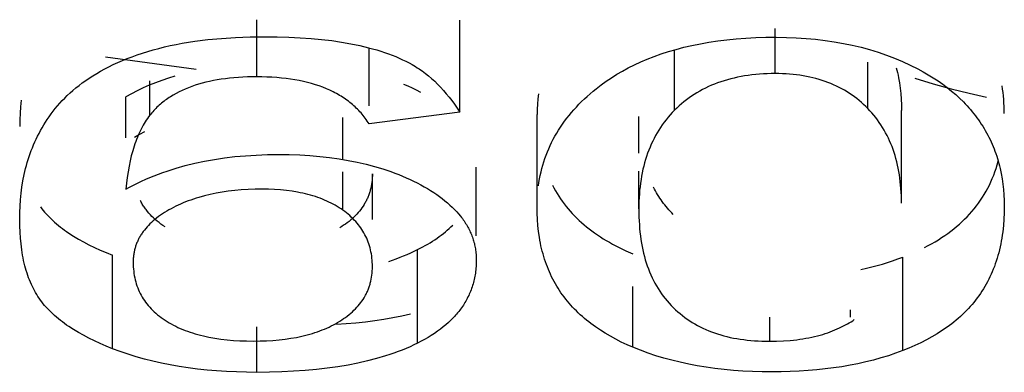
# Model space of a CAD drawing. Header units: millimetres. Extents: x -2637 to -1637, y 678 to 1678.
# Tile 176 of 256: x -1946.778 to -1944.776, y 1016.939 to 1017.656. Entities that reach past the tile are written whole.
import ezdxf

# ---------------------------------------------------------------- set-up
doc = ezdxf.new("R2010")
doc.units = ezdxf.units.MM
doc.layers.add('Make2D$B.SHOW mini', color=7, linetype='Continuous', true_color=0x000000)

msp = doc.modelspace()

# ---------------------------------------------------------------- linework, layer by layer
at = {"layer": 'Make2D$B.SHOW mini', "color": 18, "lineweight": -3, "true_color": 0x000000}
for points in [[(-1946.2956, 1017.5401), (-1946.2956, 1017.6563)], [(-1945.8829, 1017.4685), (-1945.8829, 1017.6556)], [(-1945.2416, 1017.5467), (-1945.2416, 1017.6387)], [(-1946.7777, 1017.2505), (-1946.7775, 1017.2638), (-1946.777, 1017.277), (-1946.776, 1017.2901), (-1946.7747, 1017.3031), (-1946.7731, 1017.3159), (-1946.771, 1017.3286), (-1946.7685, 1017.3412), (-1946.7671, 1017.3474), (-1946.7656, 1017.3536), (-1946.764, 1017.3597), (-1946.7622, 1017.3659), (-1946.7604, 1017.3719), (-1946.7584, 1017.378), (-1946.7564, 1017.384), (-1946.7542, 1017.39), (-1946.7519, 1017.3959), (-1946.7494, 1017.4018), (-1946.7469, 1017.4077), (-1946.7442, 1017.4135), (-1946.7414, 1017.4193), (-1946.7384, 1017.4251), (-1946.7353, 1017.4308), (-1946.7321, 1017.4366), (-1946.7288, 1017.4422), (-1946.7253, 1017.4479), (-1946.7216, 1017.4535), (-1946.7178, 1017.459), (-1946.7139, 1017.4646), (-1946.7097, 1017.4701), (-1946.7054, 1017.4756), (-1946.7009, 1017.481), (-1946.6962, 1017.4864), (-1946.6913, 1017.4917), (-1946.6862, 1017.497), (-1946.6809, 1017.5022), (-1946.6753, 1017.5074), (-1946.6695, 1017.5126), (-1946.6634, 1017.5176), (-1946.657, 1017.5227), (-1946.6504, 1017.5277), (-1946.6435, 1017.5326), (-1946.6363, 1017.5374), (-1946.6289, 1017.5422), (-1946.6211, 1017.547), (-1946.6131, 1017.5516), (-1946.6047, 1017.5561), (-1946.5961, 1017.5606), (-1946.5873, 1017.5649), (-1946.5781, 1017.5691), (-1946.5687, 1017.5733), (-1946.559, 1017.5772), (-1946.549, 1017.5811), (-1946.5387, 1017.5848), (-1946.5282, 1017.5883), (-1946.5174, 1017.5917), (-1946.5064, 1017.5949), (-1946.4951, 1017.598), (-1946.4835, 1017.6008), (-1946.4717, 1017.6035), (-1946.4596, 1017.606), (-1946.4472, 1017.6083), (-1946.4217, 1017.6124), (-1946.3952, 1017.6158), (-1946.3676, 1017.6184), (-1946.3389, 1017.6202), (-1946.3091, 1017.6213), (-1946.2783, 1017.6217)], [(-1946.2783, 1017.6217), (-1946.2539, 1017.6215), (-1946.2302, 1017.6208), (-1946.2074, 1017.6197), (-1946.1853, 1017.6181), (-1946.1639, 1017.6161), (-1946.1433, 1017.6137), (-1946.1235, 1017.6108), (-1946.1044, 1017.6074), (-1946.0861, 1017.6036), (-1946.0686, 1017.5994), (-1946.0601, 1017.5971), (-1946.0518, 1017.5948), (-1946.0437, 1017.5923), (-1946.0358, 1017.5897), (-1946.0281, 1017.5869), (-1946.0206, 1017.5841), (-1946.0132, 1017.5812), (-1946.0061, 1017.5781), (-1945.9991, 1017.575), (-1945.9924, 1017.5717), (-1945.9858, 1017.5684), (-1945.9794, 1017.5649)], [(-1945.6055, 1017.5159), (-1945.5955, 1017.5236), (-1945.5852, 1017.531), (-1945.5746, 1017.5382), (-1945.5635, 1017.5452), (-1945.5521, 1017.5518), (-1945.5402, 1017.5583), (-1945.5278, 1017.5644), (-1945.515, 1017.5704), (-1945.5016, 1017.576), (-1945.4878, 1017.5815), (-1945.4734, 1017.5866), (-1945.4585, 1017.5914), (-1945.4431, 1017.5959), (-1945.4272, 1017.6001), (-1945.4108, 1017.6039), (-1945.3938, 1017.6073), (-1945.3763, 1017.6104), (-1945.3583, 1017.6131), (-1945.3398, 1017.6154), (-1945.3208, 1017.6173), (-1945.3012, 1017.6188), (-1945.2811, 1017.6198), (-1945.2605, 1017.6205), (-1945.2394, 1017.6207)], [(-1945.2394, 1017.6207), (-1945.2189, 1017.6204), (-1945.1987, 1017.6197), (-1945.1789, 1017.6184), (-1945.1594, 1017.6166), (-1945.1402, 1017.6143), (-1945.1214, 1017.6115), (-1945.1029, 1017.6082), (-1945.0848, 1017.6045), (-1945.067, 1017.6002), (-1945.0496, 1017.5954), (-1945.0324, 1017.5901), (-1945.0156, 1017.5843), (-1944.9992, 1017.578), (-1944.983, 1017.5712), (-1944.9672, 1017.5639), (-1944.9516, 1017.5562)], [(-1946.067, 1017.4814), (-1946.067, 1017.599)], [(-1945.4463, 1017.472), (-1945.4463, 1017.595)], [(-1946.6033, 1017.5809), (-1946.4191, 1017.5559)], [(-1945.9794, 1017.5649), (-1945.976, 1017.5629), (-1945.9726, 1017.5609), (-1945.9692, 1017.5587), (-1945.9658, 1017.5566), (-1945.9625, 1017.5543), (-1945.9592, 1017.552), (-1945.9559, 1017.5496), (-1945.9527, 1017.5471), (-1945.9463, 1017.542), (-1945.9401, 1017.5367), (-1945.9339, 1017.531), (-1945.9279, 1017.5251), (-1945.9219, 1017.5189), (-1945.9161, 1017.5125), (-1945.9103, 1017.5058), (-1945.9047, 1017.4989), (-1945.8991, 1017.4917), (-1945.8936, 1017.4842), (-1945.8882, 1017.4765), (-1945.8829, 1017.4685)], [(-1945.0531, 1017.4755), (-1945.0531, 1017.5697)], [(-1945.2416, 1017.5467), (-1945.2498, 1017.5466), (-1945.2578, 1017.5464), (-1945.2657, 1017.546), (-1945.2736, 1017.5455), (-1945.2813, 1017.5448), (-1945.2889, 1017.544), (-1945.2964, 1017.5431), (-1945.3037, 1017.5419), (-1945.311, 1017.5407), (-1945.3181, 1017.5393), (-1945.3252, 1017.5377), (-1945.3321, 1017.536), (-1945.3389, 1017.5342), (-1945.3456, 1017.5322), (-1945.3521, 1017.5301), (-1945.3586, 1017.5278), (-1945.3649, 1017.5254), (-1945.3711, 1017.5228), (-1945.3773, 1017.5201), (-1945.3833, 1017.5173), (-1945.3891, 1017.5143), (-1945.3949, 1017.5111), (-1945.4006, 1017.5078), (-1945.4061, 1017.5044), (-1945.4115, 1017.5009), (-1945.4168, 1017.4972), (-1945.422, 1017.4933), (-1945.4271, 1017.4893), (-1945.4321, 1017.4852), (-1945.437, 1017.481), (-1945.4417, 1017.4766), (-1945.4463, 1017.472)], [(-1945.0531, 1017.4755), (-1945.0574, 1017.4798), (-1945.0618, 1017.484), (-1945.0663, 1017.488), (-1945.071, 1017.492), (-1945.0757, 1017.4958), (-1945.0805, 1017.4994), (-1945.0854, 1017.5029), (-1945.0905, 1017.5063), (-1945.0956, 1017.5096), (-1945.1008, 1017.5127), (-1945.1062, 1017.5157), (-1945.1116, 1017.5186), (-1945.1171, 1017.5213), (-1945.1228, 1017.5239), (-1945.1285, 1017.5263), (-1945.1343, 1017.5286), (-1945.1403, 1017.5308), (-1945.1463, 1017.5328), (-1945.1525, 1017.5347), (-1945.1587, 1017.5365), (-1945.1651, 1017.5381), (-1945.1715, 1017.5396), (-1945.1781, 1017.5409), (-1945.1847, 1017.5421), (-1945.1915, 1017.5432), (-1945.1983, 1017.5441), (-1945.2053, 1017.5449), (-1945.2123, 1017.5456), (-1945.2195, 1017.5461), (-1945.2268, 1017.5464), (-1945.2341, 1017.5466), (-1945.2416, 1017.5467)], [(-1944.9954, 1017.5587), (-1944.9941, 1017.5537), (-1944.9929, 1017.5486), (-1944.9918, 1017.5435), (-1944.9908, 1017.5383), (-1944.989, 1017.5278), (-1944.9875, 1017.517), (-1944.9863, 1017.506), (-1944.9855, 1017.4948), (-1944.985, 1017.4834), (-1944.9848, 1017.4717)], [(-1944.9516, 1017.5562), (-1944.9408, 1017.5503), (-1944.9303, 1017.5443), (-1944.9202, 1017.5381), (-1944.9104, 1017.5316), (-1944.9009, 1017.525), (-1944.8918, 1017.5182), (-1944.8831, 1017.5112), (-1944.8746, 1017.504), (-1944.8666, 1017.4966), (-1944.8588, 1017.489), (-1944.8551, 1017.4851), (-1944.8515, 1017.4812), (-1944.8479, 1017.4773), (-1944.8444, 1017.4733), (-1944.841, 1017.4692), (-1944.8377, 1017.4651), (-1944.8345, 1017.461), (-1944.8314, 1017.4568), (-1944.8283, 1017.4526), (-1944.8254, 1017.4483), (-1944.8225, 1017.444), (-1944.8197, 1017.4396), (-1944.817, 1017.4352), (-1944.8144, 1017.4308), (-1944.8118, 1017.4263), (-1944.8094, 1017.4217), (-1944.807, 1017.4171), (-1944.8048, 1017.4125), (-1944.8026, 1017.4078), (-1944.8005, 1017.4031), (-1944.7985, 1017.3984), (-1944.7965, 1017.3936), (-1944.7947, 1017.3887), (-1944.7929, 1017.3838), (-1944.7912, 1017.3789), (-1944.7897, 1017.3739), (-1944.7882, 1017.3689), (-1944.7867, 1017.3638), (-1944.7854, 1017.3587), (-1944.7842, 1017.3536), (-1944.7819, 1017.3432), (-1944.7801, 1017.3326), (-1944.7785, 1017.3219), (-1944.7773, 1017.311), (-1944.7765, 1017.2999), (-1944.7759, 1017.2887), (-1944.7758, 1017.2773)], [(-1946.462, 1017.5414), (-1946.4754, 1017.5372), (-1946.4885, 1017.5327), (-1946.5014, 1017.5279), (-1946.5141, 1017.5228), (-1946.5265, 1017.5174), (-1946.5386, 1017.5117), (-1946.5505, 1017.5058), (-1946.5621, 1017.4995)], [(-1946.2956, 1017.5401), (-1946.3147, 1017.5398), (-1946.324, 1017.5394), (-1946.3331, 1017.5389), (-1946.3421, 1017.5382), (-1946.3508, 1017.5373), (-1946.3593, 1017.5363), (-1946.3677, 1017.5352), (-1946.3759, 1017.5339), (-1946.3839, 1017.5324), (-1946.3917, 1017.5308), (-1946.3993, 1017.529), (-1946.4068, 1017.5271), (-1946.414, 1017.525), (-1946.4211, 1017.5228), (-1946.428, 1017.5204), (-1946.4347, 1017.5179), (-1946.4412, 1017.5152), (-1946.4476, 1017.5124), (-1946.4537, 1017.5094), (-1946.4597, 1017.5063), (-1946.4655, 1017.503), (-1946.4711, 1017.4996), (-1946.4738, 1017.4978), (-1946.4765, 1017.496), (-1946.4791, 1017.4942), (-1946.4817, 1017.4923), (-1946.4842, 1017.4904), (-1946.4867, 1017.4884), (-1946.4892, 1017.4864), (-1946.4916, 1017.4844), (-1946.4939, 1017.4823), (-1946.4963, 1017.4802), (-1946.4985, 1017.4781), (-1946.5007, 1017.4759), (-1946.5029, 1017.4737), (-1946.505, 1017.4714), (-1946.5071, 1017.4691), (-1946.5091, 1017.4668), (-1946.5111, 1017.4644), (-1946.5131, 1017.462)], [(-1946.5131, 1017.462), (-1946.5131, 1017.5318)], [(-1946.067, 1017.4443), (-1946.0689, 1017.4472), (-1946.0709, 1017.4501), (-1946.0729, 1017.453), (-1946.075, 1017.4558), (-1946.0771, 1017.4585), (-1946.0793, 1017.4612), (-1946.0815, 1017.4639), (-1946.0837, 1017.4665), (-1946.0861, 1017.4691), (-1946.0884, 1017.4717), (-1946.0909, 1017.4741), (-1946.0934, 1017.4766), (-1946.0959, 1017.479), (-1946.0985, 1017.4813), (-1946.1011, 1017.4836), (-1946.1038, 1017.4859), (-1946.1066, 1017.4881), (-1946.1094, 1017.4903), (-1946.1122, 1017.4924), (-1946.1151, 1017.4945), (-1946.1181, 1017.4965), (-1946.1211, 1017.4985), (-1946.1242, 1017.5005), (-1946.1273, 1017.5024), (-1946.1304, 1017.5042), (-1946.1337, 1017.506), (-1946.1369, 1017.5078), (-1946.1403, 1017.5095), (-1946.1471, 1017.5128), (-1946.1541, 1017.5159), (-1946.1613, 1017.5188), (-1946.1688, 1017.5215), (-1946.1765, 1017.5241), (-1946.1843, 1017.5265), (-1946.1924, 1017.5286), (-1946.2007, 1017.5306), (-1946.2093, 1017.5324), (-1946.218, 1017.534), (-1946.227, 1017.5355), (-1946.2361, 1017.5367), (-1946.2455, 1017.5377), (-1946.2551, 1017.5386), (-1946.2649, 1017.5393), (-1946.2749, 1017.5397), (-1946.2852, 1017.54), (-1946.2956, 1017.5401)], [(-1945.9623, 1017.5084), (-1945.9706, 1017.5127), (-1945.9791, 1017.5169), (-1945.9877, 1017.5209), (-1945.9965, 1017.5248)], [(-1944.9575, 1017.5372), (-1944.9202, 1017.526), (-1944.8835, 1017.5159), (-1944.8474, 1017.5067), (-1944.8119, 1017.4985)], [(-1945.7231, 1017.5054), (-1945.7243, 1017.4951), (-1945.7251, 1017.4848), (-1945.7256, 1017.4743), (-1945.7258, 1017.4637)], [(-1945.723, 1017.3182), (-1945.7219, 1017.3254), (-1945.7207, 1017.3326), (-1945.7193, 1017.3396), (-1945.7177, 1017.3466), (-1945.716, 1017.3536), (-1945.7141, 1017.3605), (-1945.712, 1017.3673), (-1945.7098, 1017.374), (-1945.7074, 1017.3807), (-1945.7048, 1017.3874), (-1945.7021, 1017.3939), (-1945.6991, 1017.4004), (-1945.6961, 1017.4068), (-1945.6928, 1017.4132), (-1945.6894, 1017.4195), (-1945.6858, 1017.4257), (-1945.6821, 1017.4319), (-1945.6781, 1017.438), (-1945.674, 1017.444), (-1945.6698, 1017.45), (-1945.6653, 1017.4559), (-1945.6607, 1017.4617), (-1945.656, 1017.4674), (-1945.651, 1017.4731), (-1945.6459, 1017.4787), (-1945.6407, 1017.4843), (-1945.6352, 1017.4897), (-1945.6296, 1017.4951), (-1945.6238, 1017.5004), (-1945.6179, 1017.5057), (-1945.6118, 1017.5108), (-1945.6055, 1017.5159)], [(-1944.7758, 1017.4656), (-1944.7758, 1017.4728), (-1944.7761, 1017.48), (-1944.7764, 1017.4871), (-1944.7769, 1017.4942), (-1944.7775, 1017.5011), (-1944.7783, 1017.5081), (-1944.7792, 1017.5149), (-1944.7803, 1017.5217)], [(-1946.7746, 1017.4923), (-1946.776, 1017.4792), (-1946.7769, 1017.4659), (-1946.7775, 1017.4525), (-1946.7777, 1017.439)], [(-1946.5621, 1017.4163), (-1946.5621, 1017.4995)], [(-1945.8829, 1017.4685), (-1946.067, 1017.4443)], [(-1945.7258, 1017.2754), (-1945.7258, 1017.4637)], [(-1945.4463, 1017.472), (-1945.4508, 1017.4673), (-1945.4552, 1017.4626), (-1945.4594, 1017.4577), (-1945.4634, 1017.4527), (-1945.4674, 1017.4476), (-1945.4711, 1017.4424), (-1945.4747, 1017.4371), (-1945.4782, 1017.4317), (-1945.4816, 1017.4262), (-1945.4848, 1017.4205), (-1945.4878, 1017.4148), (-1945.4907, 1017.409), (-1945.4935, 1017.403), (-1945.4961, 1017.397), (-1945.4986, 1017.3908), (-1945.5009, 1017.3846), (-1945.5031, 1017.3783), (-1945.5051, 1017.3718), (-1945.507, 1017.3653), (-1945.5088, 1017.3586), (-1945.5104, 1017.3519), (-1945.5119, 1017.345), (-1945.5132, 1017.3381), (-1945.5144, 1017.331), (-1945.5155, 1017.3239), (-1945.5164, 1017.3166), (-1945.5172, 1017.3093), (-1945.5178, 1017.3019), (-1945.5183, 1017.2943), (-1945.5186, 1017.2867), (-1945.5188, 1017.279), (-1945.5189, 1017.2712)], [(-1944.9848, 1017.2834), (-1944.9849, 1017.2909), (-1944.9851, 1017.2983), (-1944.9854, 1017.3056), (-1944.9859, 1017.3128), (-1944.9865, 1017.32), (-1944.9872, 1017.327), (-1944.9881, 1017.3339), (-1944.9891, 1017.3408), (-1944.9902, 1017.3475), (-1944.9915, 1017.3542), (-1944.9929, 1017.3607), (-1944.9944, 1017.3672), (-1944.9961, 1017.3736), (-1944.9979, 1017.3798), (-1944.9998, 1017.386), (-1945.0019, 1017.3921), (-1945.0041, 1017.3981), (-1945.0064, 1017.4039), (-1945.0089, 1017.4097), (-1945.0115, 1017.4154), (-1945.0142, 1017.421), (-1945.0171, 1017.4264), (-1945.0201, 1017.4318), (-1945.0232, 1017.4371), (-1945.0265, 1017.4422), (-1945.0299, 1017.4473), (-1945.0334, 1017.4523), (-1945.0371, 1017.4571), (-1945.0409, 1017.4619), (-1945.0448, 1017.4665), (-1945.0489, 1017.4711), (-1945.0531, 1017.4755)], [(-1944.9848, 1017.2834), (-1944.9848, 1017.4717)], [(-1946.5131, 1017.462), (-1946.5155, 1017.4589), (-1946.5179, 1017.4556), (-1946.5202, 1017.4522), (-1946.5225, 1017.4488), (-1946.5247, 1017.4452), (-1946.5268, 1017.4415), (-1946.5289, 1017.4377), (-1946.5309, 1017.4338), (-1946.5329, 1017.4298), (-1946.5348, 1017.4258), (-1946.5366, 1017.4216), (-1946.5384, 1017.4173), (-1946.5401, 1017.4129), (-1946.5418, 1017.4084), (-1946.5434, 1017.4038), (-1946.545, 1017.3991), (-1946.5479, 1017.3895), (-1946.5507, 1017.3795), (-1946.5531, 1017.369), (-1946.5554, 1017.3582), (-1946.5574, 1017.3471), (-1946.5592, 1017.3356), (-1946.5608, 1017.3237), (-1946.5621, 1017.3114)], [(-1946.1205, 1017.3721), (-1946.1205, 1017.4571)], [(-1945.5189, 1017.3847), (-1945.5189, 1017.4595)], [(-1946.5239, 1017.4285), (-1946.5342, 1017.4226), (-1946.5441, 1017.4165)], [(-1946.5621, 1017.3114), (-1946.5542, 1017.3157), (-1946.5462, 1017.3199), (-1946.5381, 1017.324), (-1946.5299, 1017.3279), (-1946.5215, 1017.3317), (-1946.513, 1017.3353), (-1946.5044, 1017.3388), (-1946.4957, 1017.3422), (-1946.4869, 1017.3454), (-1946.4779, 1017.3485), (-1946.4596, 1017.3543), (-1946.4409, 1017.3596), (-1946.4217, 1017.3643), (-1946.402, 1017.3685), (-1946.3818, 1017.3721), (-1946.3612, 1017.3751), (-1946.3401, 1017.3777), (-1946.3186, 1017.3796), (-1946.2966, 1017.381), (-1946.2741, 1017.3819), (-1946.2512, 1017.3821)], [(-1946.2512, 1017.3821), (-1946.2295, 1017.3819), (-1946.2083, 1017.3812), (-1946.1876, 1017.3799), (-1946.1673, 1017.3782), (-1946.1476, 1017.376), (-1946.1283, 1017.3733), (-1946.1095, 1017.3702), (-1946.0912, 1017.3665), (-1946.0734, 1017.3624), (-1946.056, 1017.3578), (-1946.0392, 1017.3527), (-1946.0228, 1017.3472), (-1946.0148, 1017.3443), (-1946.007, 1017.3412), (-1945.9992, 1017.338), (-1945.9916, 1017.3347), (-1945.9841, 1017.3313), (-1945.9767, 1017.3278), (-1945.9694, 1017.3241), (-1945.9623, 1017.3204)], [(-1944.9379, 1017.1929), (-1944.9306, 1017.1967), (-1944.9236, 1017.2006), (-1944.9166, 1017.2046), (-1944.9099, 1017.2087), (-1944.9033, 1017.2129), (-1944.8969, 1017.2172), (-1944.8906, 1017.2216), (-1944.8845, 1017.2261), (-1944.8786, 1017.2308), (-1944.8728, 1017.2355), (-1944.8672, 1017.2404), (-1944.8618, 1017.2453), (-1944.8565, 1017.2504), (-1944.8514, 1017.2556), (-1944.8465, 1017.2609), (-1944.8417, 1017.2663), (-1944.8371, 1017.2718), (-1944.8326, 1017.2774), (-1944.8284, 1017.2831), (-1944.8243, 1017.289), (-1944.8203, 1017.295), (-1944.8166, 1017.301), (-1944.8129, 1017.3072), (-1944.8095, 1017.3136), (-1944.8062, 1017.32), (-1944.8031, 1017.3265), (-1944.8002, 1017.3332), (-1944.7974, 1017.34), (-1944.7948, 1017.3469), (-1944.7924, 1017.3539), (-1944.7901, 1017.361), (-1944.788, 1017.3683)], [(-1946.1205, 1017.2687), (-1946.1205, 1017.3469)], [(-1945.8493, 1017.2163), (-1945.8493, 1017.3566)], [(-1945.5189, 1017.2712), (-1945.5189, 1017.3485)], [(-1946.0605, 1017.343), (-1946.0606, 1017.3386), (-1946.0608, 1017.3343), (-1946.0611, 1017.3301), (-1946.0616, 1017.3259), (-1946.0622, 1017.3218), (-1946.0629, 1017.3177), (-1946.0638, 1017.3137), (-1946.0648, 1017.3097), (-1946.0653, 1017.3078), (-1946.0659, 1017.3059), (-1946.0665, 1017.3039), (-1946.0671, 1017.302), (-1946.0678, 1017.3002), (-1946.0685, 1017.2983), (-1946.0693, 1017.2964), (-1946.07, 1017.2946), (-1946.0708, 1017.2928), (-1946.0717, 1017.2909), (-1946.0726, 1017.2891), (-1946.0735, 1017.2874), (-1946.0744, 1017.2856), (-1946.0754, 1017.2838), (-1946.0763, 1017.2821), (-1946.0774, 1017.2804), (-1946.0795, 1017.277), (-1946.0818, 1017.2736), (-1946.0842, 1017.2704), (-1946.0868, 1017.2671), (-1946.0894, 1017.264), (-1946.0922, 1017.2608), (-1946.0951, 1017.2578), (-1946.0982, 1017.2548), (-1946.1013, 1017.2518), (-1946.1046, 1017.249), (-1946.1081, 1017.2461), (-1946.1116, 1017.2433), (-1946.1153, 1017.2406), (-1946.119, 1017.238), (-1946.123, 1017.2353), (-1946.127, 1017.2328)], [(-1946.0605, 1017.2495), (-1946.0605, 1017.343)], [(-1946.2848, 1017.3114), (-1946.2992, 1017.3113), (-1946.3133, 1017.3108), (-1946.3271, 1017.3099), (-1946.3404, 1017.3088), (-1946.3535, 1017.3073), (-1946.3662, 1017.3054), (-1946.3785, 1017.3033), (-1946.3905, 1017.3008), (-1946.4022, 1017.298), (-1946.4135, 1017.2948), (-1946.419, 1017.2931), (-1946.4245, 1017.2914), (-1946.4299, 1017.2895), (-1946.4351, 1017.2876), (-1946.4403, 1017.2856), (-1946.4454, 1017.2835), (-1946.4505, 1017.2813), (-1946.4554, 1017.2791), (-1946.4603, 1017.2767), (-1946.465, 1017.2743), (-1946.4697, 1017.2718), (-1946.4744, 1017.2693)], [(-1946.1205, 1017.2687), (-1946.1243, 1017.2713), (-1946.1281, 1017.2738), (-1946.1321, 1017.2763), (-1946.1361, 1017.2787), (-1946.1403, 1017.281), (-1946.1445, 1017.2832), (-1946.1488, 1017.2853), (-1946.1532, 1017.2873), (-1946.1577, 1017.2893), (-1946.1622, 1017.2912), (-1946.1669, 1017.293), (-1946.1716, 1017.2947), (-1946.1765, 1017.2963), (-1946.1814, 1017.2979), (-1946.1864, 1017.2993), (-1946.1915, 1017.3007), (-1946.1967, 1017.302), (-1946.202, 1017.3032), (-1946.2074, 1017.3043), (-1946.2128, 1017.3054), (-1946.224, 1017.3072), (-1946.2354, 1017.3087), (-1946.2473, 1017.3099), (-1946.2594, 1017.3108), (-1946.2719, 1017.3113), (-1946.2848, 1017.3114)], [(-1945.9623, 1017.3204), (-1945.9554, 1017.3166), (-1945.9486, 1017.3127), (-1945.9422, 1017.3087), (-1945.9359, 1017.3047), (-1945.9298, 1017.3006), (-1945.924, 1017.2965), (-1945.9184, 1017.2923), (-1945.913, 1017.288), (-1945.9078, 1017.2837), (-1945.9028, 1017.2793), (-1945.8981, 1017.2748), (-1945.8935, 1017.2703), (-1945.8892, 1017.2657), (-1945.8852, 1017.2611), (-1945.8813, 1017.2564), (-1945.8794, 1017.254), (-1945.8776, 1017.2516), (-1945.8759, 1017.2492), (-1945.8742, 1017.2468), (-1945.8726, 1017.2444), (-1945.871, 1017.2419), (-1945.8695, 1017.2395), (-1945.868, 1017.237), (-1945.8666, 1017.2345), (-1945.8653, 1017.232), (-1945.864, 1017.2295), (-1945.8627, 1017.227), (-1945.8615, 1017.2244), (-1945.8604, 1017.2218), (-1945.8593, 1017.2193), (-1945.8583, 1017.2167), (-1945.8573, 1017.2141), (-1945.8564, 1017.2114), (-1945.8555, 1017.2088), (-1945.8547, 1017.2062), (-1945.854, 1017.2035), (-1945.8533, 1017.2008), (-1945.8527, 1017.1981), (-1945.8521, 1017.1954), (-1945.8515, 1017.1927), (-1945.8511, 1017.19), (-1945.8507, 1017.1872), (-1945.8503, 1017.1845), (-1945.85, 1017.1817), (-1945.8497, 1017.1789), (-1945.8496, 1017.1761), (-1945.8494, 1017.1733), (-1945.8493, 1017.1704), (-1945.8493, 1017.1676)], [(-1945.6945, 1017.3197), (-1945.6916, 1017.314), (-1945.6884, 1017.3084), (-1945.6852, 1017.3028), (-1945.6818, 1017.2974), (-1945.6782, 1017.2921), (-1945.6745, 1017.2868), (-1945.6707, 1017.2817), (-1945.6668, 1017.2766), (-1945.6627, 1017.2716), (-1945.6585, 1017.2667), (-1945.6541, 1017.2619), (-1945.6496, 1017.2572), (-1945.645, 1017.2526), (-1945.6402, 1017.248), (-1945.6353, 1017.2435), (-1945.6302, 1017.2391), (-1945.6251, 1017.2348), (-1945.6197, 1017.2306), (-1945.6143, 1017.2265), (-1945.6087, 1017.2224), (-1945.603, 1017.2185), (-1945.5971, 1017.2146), (-1945.5911, 1017.2108), (-1945.585, 1017.2071), (-1945.5787, 1017.2034), (-1945.5723, 1017.1999), (-1945.5657, 1017.1964), (-1945.559, 1017.193), (-1945.5452, 1017.1864), (-1945.5309, 1017.1802)], [(-1945.4488, 1017.2603), (-1945.4518, 1017.2634), (-1945.4548, 1017.2664), (-1945.4577, 1017.2696), (-1945.4605, 1017.2728), (-1945.4633, 1017.2761), (-1945.466, 1017.2794), (-1945.4686, 1017.2827), (-1945.4712, 1017.2862), (-1945.4737, 1017.2896), (-1945.4761, 1017.2932), (-1945.4785, 1017.2968), (-1945.4808, 1017.3004), (-1945.483, 1017.3041), (-1945.4852, 1017.3079), (-1945.4873, 1017.3117), (-1945.4893, 1017.3155)], [(-1946.4822, 1017.2348), (-1946.4864, 1017.2376), (-1946.4905, 1017.2405), (-1946.4944, 1017.2435), (-1946.4982, 1017.2466), (-1946.5019, 1017.2497), (-1946.5054, 1017.2529), (-1946.5088, 1017.2561), (-1946.512, 1017.2595), (-1946.5151, 1017.2629), (-1946.518, 1017.2664), (-1946.5208, 1017.2699), (-1946.5222, 1017.2717), (-1946.5235, 1017.2736), (-1946.5248, 1017.2754), (-1946.526, 1017.2773), (-1946.5272, 1017.2791), (-1946.5284, 1017.281), (-1946.5295, 1017.283), (-1946.5306, 1017.2849), (-1946.5317, 1017.2868), (-1946.5327, 1017.2888)], [(-1946.7354, 1017.2754), (-1946.7327, 1017.2718), (-1946.7299, 1017.2682), (-1946.727, 1017.2647), (-1946.7239, 1017.2612), (-1946.7207, 1017.2578), (-1946.7174, 1017.2543), (-1946.714, 1017.2509), (-1946.7104, 1017.2476), (-1946.7068, 1017.2443), (-1946.703, 1017.241), (-1946.6991, 1017.2377), (-1946.695, 1017.2345), (-1946.6909, 1017.2313), (-1946.6866, 1017.2282), (-1946.6822, 1017.2251), (-1946.6777, 1017.222), (-1946.6683, 1017.2159), (-1946.6584, 1017.21), (-1946.6481, 1017.2042), (-1946.6372, 1017.1986), (-1946.6259, 1017.1931), (-1946.6141, 1017.1877), (-1946.6018, 1017.1824), (-1946.589, 1017.1773)], [(-1946.4744, 1017.2693), (-1946.4788, 1017.2666), (-1946.4832, 1017.264), (-1946.4874, 1017.2613), (-1946.4915, 1017.2585), (-1946.4954, 1017.2557), (-1946.4992, 1017.2528), (-1946.5028, 1017.2499), (-1946.5063, 1017.247), (-1946.5096, 1017.244), (-1946.5128, 1017.241), (-1946.5158, 1017.2379), (-1946.5187, 1017.2348), (-1946.5215, 1017.2316), (-1946.5241, 1017.2284), (-1946.5266, 1017.2251), (-1946.5278, 1017.2235), (-1946.5289, 1017.2218), (-1946.53, 1017.2202), (-1946.5311, 1017.2185), (-1946.5322, 1017.2168), (-1946.5332, 1017.2151), (-1946.5341, 1017.2134), (-1946.5351, 1017.2117), (-1946.536, 1017.2099), (-1946.5368, 1017.2082), (-1946.5376, 1017.2064), (-1946.5384, 1017.2047), (-1946.5392, 1017.2029), (-1946.5399, 1017.2011), (-1946.5406, 1017.1993), (-1946.5413, 1017.1975), (-1946.5419, 1017.1957), (-1946.5424, 1017.1938), (-1946.543, 1017.192), (-1946.5435, 1017.1901), (-1946.544, 1017.1883), (-1946.5444, 1017.1864), (-1946.5448, 1017.1845), (-1946.5452, 1017.1826), (-1946.5455, 1017.1807), (-1946.5458, 1017.1788), (-1946.5461, 1017.1769), (-1946.5463, 1017.1749), (-1946.5465, 1017.173), (-1946.5467, 1017.171), (-1946.5468, 1017.169), (-1946.5469, 1017.167), (-1946.5469, 1017.165), (-1946.5469, 1017.163)], [(-1946.0605, 1017.1539), (-1946.0606, 1017.1584), (-1946.0608, 1017.1628), (-1946.0611, 1017.1672), (-1946.0615, 1017.1715), (-1946.062, 1017.1758), (-1946.0627, 1017.18), (-1946.0635, 1017.1842), (-1946.0644, 1017.1883), (-1946.0654, 1017.1923), (-1946.0665, 1017.1963), (-1946.0678, 1017.2002), (-1946.0691, 1017.204), (-1946.0706, 1017.2078), (-1946.0722, 1017.2116), (-1946.0739, 1017.2152), (-1946.0758, 1017.2189), (-1946.0777, 1017.2224), (-1946.0798, 1017.2259), (-1946.0819, 1017.2294), (-1946.0842, 1017.2327), (-1946.0866, 1017.2361), (-1946.0891, 1017.2393), (-1946.0918, 1017.2425), (-1946.0945, 1017.2457), (-1946.0974, 1017.2488), (-1946.1004, 1017.2518), (-1946.1034, 1017.2548), (-1946.1066, 1017.2577), (-1946.1099, 1017.2605), (-1946.1134, 1017.2633), (-1946.1169, 1017.266), (-1946.1205, 1017.2687)], [(-1945.5309, 1016.99), (-1945.5429, 1016.9952), (-1945.5545, 1017.0006), (-1945.5657, 1017.0063), (-1945.5766, 1017.0122), (-1945.5871, 1017.0183), (-1945.5971, 1017.0246), (-1945.6068, 1017.0312), (-1945.6116, 1017.0346), (-1945.6162, 1017.038), (-1945.6207, 1017.0415), (-1945.6251, 1017.045), (-1945.6294, 1017.0486), (-1945.6337, 1017.0523), (-1945.6378, 1017.056), (-1945.6419, 1017.0598), (-1945.6458, 1017.0637), (-1945.6497, 1017.0676), (-1945.6534, 1017.0715), (-1945.6571, 1017.0755), (-1945.6607, 1017.0796), (-1945.6641, 1017.0838), (-1945.6675, 1017.088), (-1945.6708, 1017.0922), (-1945.674, 1017.0966), (-1945.6771, 1017.1009), (-1945.6801, 1017.1054), (-1945.683, 1017.1099), (-1945.6858, 1017.1145), (-1945.6885, 1017.1191), (-1945.6911, 1017.1238), (-1945.6936, 1017.1286), (-1945.6961, 1017.1334), (-1945.6984, 1017.1383), (-1945.7006, 1017.1433), (-1945.7028, 1017.1483), (-1945.7048, 1017.1534), (-1945.7068, 1017.1585), (-1945.7086, 1017.1637), (-1945.7104, 1017.169), (-1945.7121, 1017.1743), (-1945.7136, 1017.1798), (-1945.7151, 1017.1852), (-1945.7165, 1017.1908), (-1945.7178, 1017.1964), (-1945.719, 1017.202), (-1945.72, 1017.2078), (-1945.721, 1017.2136), (-1945.7228, 1017.2254), (-1945.7241, 1017.2375), (-1945.725, 1017.2499), (-1945.7256, 1017.2625), (-1945.7258, 1017.2754)], [(-1945.5189, 1017.2712), (-1945.5186, 1017.2549), (-1945.5183, 1017.247), (-1945.5178, 1017.2392), (-1945.5172, 1017.2315), (-1945.5165, 1017.2239), (-1945.5156, 1017.2165), (-1945.5146, 1017.2092), (-1945.5135, 1017.202), (-1945.5122, 1017.195), (-1945.5108, 1017.1881), (-1945.5092, 1017.1813), (-1945.5075, 1017.1746), (-1945.5057, 1017.1681), (-1945.5037, 1017.1617), (-1945.5016, 1017.1554), (-1945.4994, 1017.1492), (-1945.497, 1017.1431), (-1945.4944, 1017.1372), (-1945.4918, 1017.1314), (-1945.489, 1017.1257), (-1945.486, 1017.1201), (-1945.4829, 1017.1146), (-1945.4797, 1017.1093), (-1945.4763, 1017.104), (-1945.4728, 1017.0989), (-1945.4692, 1017.0939), (-1945.4654, 1017.089), (-1945.4614, 1017.0843), (-1945.4574, 1017.0796), (-1945.4531, 1017.0751), (-1945.4488, 1017.0706)], [(-1944.7758, 1017.2773), (-1944.776, 1017.2636), (-1944.7766, 1017.2503), (-1944.7776, 1017.2373), (-1944.779, 1017.2245), (-1944.7799, 1017.2183), (-1944.7808, 1017.2121), (-1944.7819, 1017.206), (-1944.7831, 1017.2), (-1944.7843, 1017.194), (-1944.7857, 1017.1881), (-1944.7872, 1017.1823), (-1944.7888, 1017.1766), (-1944.7904, 1017.1709), (-1944.7922, 1017.1653), (-1944.7941, 1017.1598), (-1944.796, 1017.1544), (-1944.7981, 1017.149), (-1944.8003, 1017.1437), (-1944.8026, 1017.1385), (-1944.805, 1017.1334), (-1944.8074, 1017.1283), (-1944.81, 1017.1233), (-1944.8127, 1017.1183), (-1944.8155, 1017.1135), (-1944.8184, 1017.1087), (-1944.8213, 1017.1039), (-1944.8244, 1017.0993), (-1944.8276, 1017.0947), (-1944.8309, 1017.0902), (-1944.8343, 1017.0857), (-1944.8378, 1017.0813), (-1944.8413, 1017.077), (-1944.845, 1017.0728), (-1944.8488, 1017.0686), (-1944.8527, 1017.0645), (-1944.8567, 1017.0605), (-1944.8608, 1017.0565), (-1944.865, 1017.0526), (-1944.8693, 1017.0487), (-1944.8736, 1017.045), (-1944.8781, 1017.0412), (-1944.8827, 1017.0376), (-1944.8874, 1017.034), (-1944.8922, 1017.0305), (-1944.8971, 1017.0271), (-1944.9021, 1017.0237), (-1944.9072, 1017.0204), (-1944.9124, 1017.0171), (-1944.923, 1017.0108), (-1944.9341, 1017.0047), (-1944.9456, 1016.9989), (-1944.9575, 1016.9934), (-1944.9697, 1016.988), (-1944.9824, 1016.983)], [(-1946.7354, 1017.0858), (-1946.738, 1017.0895), (-1946.7405, 1017.0933), (-1946.743, 1017.0971), (-1946.7453, 1017.1011), (-1946.7476, 1017.1051), (-1946.7498, 1017.1093), (-1946.7519, 1017.1135), (-1946.7539, 1017.1178), (-1946.7558, 1017.1223), (-1946.7577, 1017.1268), (-1946.7595, 1017.1314), (-1946.7612, 1017.1361), (-1946.7628, 1017.1409), (-1946.7643, 1017.1458), (-1946.7657, 1017.1507), (-1946.7671, 1017.1558), (-1946.7684, 1017.161), (-1946.7696, 1017.1663), (-1946.7707, 1017.1716), (-1946.7717, 1017.1771), (-1946.7735, 1017.1883), (-1946.775, 1017.2), (-1946.7762, 1017.212), (-1946.777, 1017.2244), (-1946.7775, 1017.2372), (-1946.7777, 1017.2505)], [(-1945.9688, 1017.1885), (-1945.9581, 1017.194), (-1945.953, 1017.1969), (-1945.9479, 1017.1998), (-1945.943, 1017.2027), (-1945.9382, 1017.2057), (-1945.9336, 1017.2088), (-1945.9291, 1017.2119), (-1945.9246, 1017.215), (-1945.9204, 1017.2182), (-1945.9162, 1017.2215), (-1945.9122, 1017.2248), (-1945.9083, 1017.2282), (-1945.9045, 1017.2316), (-1945.9008, 1017.235), (-1945.8973, 1017.2386)], [(-1946.0274, 1017.1647), (-1946.0119, 1017.17), (-1946.0044, 1017.1729), (-1945.997, 1017.1758), (-1945.9897, 1017.1788), (-1945.9826, 1017.182), (-1945.9756, 1017.1852), (-1945.9688, 1017.1885)], [(-1945.9688, 1016.9983), (-1945.9688, 1017.1885)], [(-1946.589, 1016.987), (-1946.589, 1017.1773)], [(-1945.8493, 1017.1676), (-1945.8494, 1017.1607), (-1945.8496, 1017.1574), (-1945.8498, 1017.154), (-1945.85, 1017.1507), (-1945.8504, 1017.1474), (-1945.8507, 1017.1441), (-1945.8512, 1017.1408), (-1945.8517, 1017.1376), (-1945.8522, 1017.1344), (-1945.8528, 1017.1312), (-1945.8535, 1017.128), (-1945.8543, 1017.1249), (-1945.855, 1017.1218), (-1945.8559, 1017.1187), (-1945.8568, 1017.1157), (-1945.8578, 1017.1127), (-1945.8588, 1017.1097), (-1945.8599, 1017.1067), (-1945.861, 1017.1037), (-1945.8622, 1017.1008), (-1945.8635, 1017.0979), (-1945.8648, 1017.095), (-1945.8662, 1017.0922), (-1945.8676, 1017.0894), (-1945.8691, 1017.0866), (-1945.8706, 1017.0838), (-1945.8723, 1017.081), (-1945.8739, 1017.0783), (-1945.8756, 1017.0756), (-1945.8774, 1017.0729), (-1945.8793, 1017.0703), (-1945.8812, 1017.0677), (-1945.8831, 1017.0651), (-1945.8851, 1017.0625), (-1945.8872, 1017.0599), (-1945.8893, 1017.0574), (-1945.8915, 1017.0549), (-1945.8938, 1017.0524), (-1945.8961, 1017.05), (-1945.9009, 1017.0451), (-1945.9059, 1017.0404), (-1945.9111, 1017.0358), (-1945.9166, 1017.0312), (-1945.9223, 1017.0268), (-1945.9283, 1017.0224), (-1945.9345, 1017.0182), (-1945.9409, 1017.014), (-1945.9475, 1017.01), (-1945.9544, 1017.006), (-1945.9615, 1017.0021), (-1945.9688, 1016.9983)], [(-1945.0674, 1017.1482), (-1945.0562, 1017.1507), (-1945.0453, 1017.1534), (-1945.0344, 1017.1563), (-1945.0237, 1017.1593), (-1945.0132, 1017.1625), (-1945.0028, 1017.1659), (-1944.9925, 1017.1695), (-1944.9824, 1017.1732)], [(-1944.9824, 1016.983), (-1944.9824, 1017.1732)], [(-1946.5469, 1017.163), (-1946.5469, 1017.1583), (-1946.5467, 1017.1537), (-1946.5464, 1017.1491), (-1946.5459, 1017.1446), (-1946.5453, 1017.1401), (-1946.5446, 1017.1357), (-1946.5438, 1017.1314), (-1946.5429, 1017.1272), (-1946.5418, 1017.123), (-1946.5406, 1017.1189), (-1946.5393, 1017.1148), (-1946.5378, 1017.1108), (-1946.5362, 1017.1069), (-1946.5345, 1017.1031), (-1946.5327, 1017.0993), (-1946.5307, 1017.0956), (-1946.5286, 1017.0919), (-1946.5264, 1017.0883), (-1946.5241, 1017.0848), (-1946.5216, 1017.0814), (-1946.519, 1017.078), (-1946.5163, 1017.0746), (-1946.5134, 1017.0714), (-1946.5105, 1017.0682), (-1946.5074, 1017.0651), (-1946.5042, 1017.062), (-1946.5008, 1017.059), (-1946.4973, 1017.0561), (-1946.4937, 1017.0532), (-1946.49, 1017.0504), (-1946.4862, 1017.0476), (-1946.4822, 1017.045)], [(-1946.127, 1017.0429), (-1946.123, 1017.0455), (-1946.119, 1017.0481), (-1946.1153, 1017.0508), (-1946.1116, 1017.0535), (-1946.1081, 1017.0563), (-1946.1046, 1017.0592), (-1946.1013, 1017.0621), (-1946.0982, 1017.0651), (-1946.0951, 1017.0681), (-1946.0922, 1017.0712), (-1946.0894, 1017.0743), (-1946.0868, 1017.0775), (-1946.0842, 1017.0807), (-1946.0818, 1017.084), (-1946.0795, 1017.0874), (-1946.0774, 1017.0908), (-1946.0754, 1017.0943), (-1946.0744, 1017.0961), (-1946.0735, 1017.0979), (-1946.0726, 1017.0997), (-1946.0717, 1017.1015), (-1946.0708, 1017.1033), (-1946.07, 1017.1051), (-1946.0693, 1017.107), (-1946.0685, 1017.1089), (-1946.0678, 1017.1107), (-1946.0671, 1017.1126), (-1946.0665, 1017.1146), (-1946.0659, 1017.1165), (-1946.0653, 1017.1184), (-1946.0648, 1017.1204), (-1946.0638, 1017.1244), (-1946.0629, 1017.1284), (-1946.0622, 1017.1325), (-1946.0616, 1017.1366), (-1946.0611, 1017.1409), (-1946.0608, 1017.1451), (-1946.0606, 1017.1495), (-1946.0605, 1017.1539)], [(-1945.5309, 1016.99), (-1945.5309, 1017.1135)], [(-1946.589, 1016.987), (-1946.6018, 1016.9922), (-1946.6141, 1016.9975), (-1946.6259, 1017.0029), (-1946.6372, 1017.0085), (-1946.6481, 1017.0142), (-1946.6584, 1017.02), (-1946.6683, 1017.026), (-1946.6777, 1017.0321), (-1946.6822, 1017.0352), (-1946.6866, 1017.0383), (-1946.6909, 1017.0415), (-1946.695, 1017.0447), (-1946.6991, 1017.0479), (-1946.703, 1017.0512), (-1946.7068, 1017.0545), (-1946.7104, 1017.0578), (-1946.714, 1017.0612), (-1946.7174, 1017.0646), (-1946.7207, 1017.0681), (-1946.7239, 1017.0715), (-1946.727, 1017.0751), (-1946.7299, 1017.0786), (-1946.7327, 1017.0822), (-1946.7354, 1017.0858)], [(-1945.4488, 1017.0706), (-1945.4443, 1017.0664), (-1945.4398, 1017.0623), (-1945.4351, 1017.0583), (-1945.4303, 1017.0544), (-1945.4255, 1017.0507), (-1945.4205, 1017.0472), (-1945.4154, 1017.0437), (-1945.4102, 1017.0405), (-1945.4049, 1017.0373), (-1945.3995, 1017.0343), (-1945.394, 1017.0314), (-1945.3884, 1017.0287), (-1945.3827, 1017.0261), (-1945.3768, 1017.0236), (-1945.3709, 1017.0213), (-1945.3648, 1017.0191), (-1945.3587, 1017.017), (-1945.3524, 1017.0151), (-1945.3461, 1017.0133), (-1945.3396, 1017.0116), (-1945.333, 1017.0101), (-1945.3263, 1017.0087), (-1945.3195, 1017.0075), (-1945.3126, 1017.0064), (-1945.3056, 1017.0054), (-1945.2985, 1017.0045), (-1945.2913, 1017.0038), (-1945.2839, 1017.0032), (-1945.2765, 1017.0027), (-1945.2689, 1017.0024), (-1945.2535, 1017.0021)], [(-1945.0888, 1017.0509), (-1945.0888, 1017.0659)], [(-1946.4822, 1017.045), (-1946.478, 1017.0423), (-1946.4738, 1017.0398), (-1946.4695, 1017.0373), (-1946.465, 1017.0349), (-1946.4605, 1017.0326), (-1946.4559, 1017.0304), (-1946.4511, 1017.0283), (-1946.4463, 1017.0263), (-1946.4414, 1017.0243), (-1946.4364, 1017.0225), (-1946.4313, 1017.0207), (-1946.426, 1017.019), (-1946.4207, 1017.0174), (-1946.4153, 1017.0159), (-1946.4098, 1017.0144), (-1946.4042, 1017.013), (-1946.3928, 1017.0106), (-1946.3809, 1017.0084), (-1946.3687, 1017.0066), (-1946.3561, 1017.0052), (-1946.3432, 1017.004), (-1946.3298, 1017.0032), (-1946.3162, 1017.0027), (-1946.3021, 1017.0026)], [(-1946.1336, 1017.0369), (-1946.1136, 1017.0381), (-1946.0939, 1017.0398), (-1946.0746, 1017.0418), (-1946.0556, 1017.0442), (-1946.037, 1017.047), (-1946.0187, 1017.0502), (-1946.0008, 1017.0538), (-1945.9832, 1017.0578)], [(-1945.2535, 1017.0509), (-1945.2535, 1017.0021)], [(-1945.2535, 1017.0021), (-1945.2388, 1017.0023), (-1945.2245, 1017.0029), (-1945.2109, 1017.0039), (-1945.1978, 1017.0053), (-1945.1914, 1017.0062), (-1945.1852, 1017.0071), (-1945.179, 1017.0081), (-1945.1731, 1017.0092), (-1945.1672, 1017.0104), (-1945.1615, 1017.0117), (-1945.1559, 1017.0131), (-1945.1504, 1017.0146), (-1945.145, 1017.0162), (-1945.1398, 1017.0179), (-1945.1347, 1017.0196), (-1945.1297, 1017.0214), (-1945.1249, 1017.0233), (-1945.1202, 1017.0252), (-1945.1156, 1017.0272), (-1945.1111, 1017.0292), (-1945.1068, 1017.0313), (-1945.1027, 1017.0333), (-1945.0986, 1017.0355), (-1945.0947, 1017.0376), (-1945.091, 1017.0397), (-1945.0874, 1017.0419), (-1945.084, 1017.044), (-1945.0807, 1017.0462)], [(-1946.3021, 1017.0026), (-1946.2887, 1017.0027), (-1946.2756, 1017.0032), (-1946.2628, 1017.0039), (-1946.2503, 1017.005), (-1946.2382, 1017.0064), (-1946.2264, 1017.0081), (-1946.215, 1017.0101), (-1946.2039, 1017.0125), (-1946.1984, 1017.0138), (-1946.1931, 1017.0151), (-1946.1878, 1017.0166), (-1946.1826, 1017.0181), (-1946.1775, 1017.0197), (-1946.1725, 1017.0214), (-1946.1676, 1017.0232), (-1946.1627, 1017.0251), (-1946.158, 1017.027), (-1946.1533, 1017.029), (-1946.1487, 1017.0311), (-1946.1442, 1017.0333), (-1946.1398, 1017.0356), (-1946.1354, 1017.0379), (-1946.1312, 1017.0404), (-1946.127, 1017.0429)], [(-1946.2956, 1016.9389), (-1946.2956, 1017.0312)], [(-1946.2956, 1016.9389), (-1946.3166, 1016.9391), (-1946.3371, 1016.9397), (-1946.3574, 1016.9406), (-1946.3773, 1016.9419), (-1946.3968, 1016.9436), (-1946.416, 1016.9456), (-1946.4348, 1016.948), (-1946.4533, 1016.9508), (-1946.4715, 1016.954), (-1946.4893, 1016.9575), (-1946.5068, 1016.9615), (-1946.5239, 1016.9658), (-1946.5407, 1016.9705), (-1946.5571, 1016.9757), (-1946.5732, 1016.9812), (-1946.589, 1016.987)], [(-1945.9688, 1016.9983), (-1945.9764, 1016.9946), (-1945.9841, 1016.9911), (-1945.992, 1016.9876), (-1946.0001, 1016.9843), (-1946.0083, 1016.9811), (-1946.0167, 1016.978), (-1946.0253, 1016.975), (-1946.034, 1016.9722), (-1946.052, 1016.9668), (-1946.0707, 1016.962), (-1946.0901, 1016.9576), (-1946.1101, 1016.9536), (-1946.1309, 1016.9502), (-1946.1523, 1016.9472), (-1946.1744, 1016.9447), (-1946.1973, 1016.9426), (-1946.2208, 1016.941), (-1946.245, 1016.9399), (-1946.27, 1016.9392), (-1946.2956, 1016.9389)], [(-1945.2481, 1016.9398), (-1945.2682, 1016.94), (-1945.288, 1016.9406), (-1945.3075, 1016.9415), (-1945.3267, 1016.9429), (-1945.3455, 1016.9446), (-1945.364, 1016.9468), (-1945.3822, 1016.9493), (-1945.4, 1016.9522), (-1945.4175, 1016.9556), (-1945.4347, 1016.9593), (-1945.4516, 1016.9634), (-1945.4681, 1016.9679), (-1945.4843, 1016.9728), (-1945.5002, 1016.9781), (-1945.5157, 1016.9838), (-1945.5309, 1016.99)], [(-1944.9824, 1016.983), (-1944.9968, 1016.9777), (-1945.0115, 1016.9727), (-1945.0266, 1016.9681), (-1945.0419, 1016.9639), (-1945.0575, 1016.96), (-1945.0733, 1016.9565), (-1945.0895, 1016.9533), (-1945.106, 1016.9504), (-1945.1228, 1016.9479), (-1945.1398, 1016.9457), (-1945.1571, 1016.9439), (-1945.1748, 1016.9424), (-1945.1927, 1016.9413), (-1945.2109, 1016.9405), (-1945.2293, 1016.94), (-1945.2481, 1016.9398)]]:
    msp.add_lwpolyline(points, dxfattribs=at)

doc.saveas('drawing.dxf')
